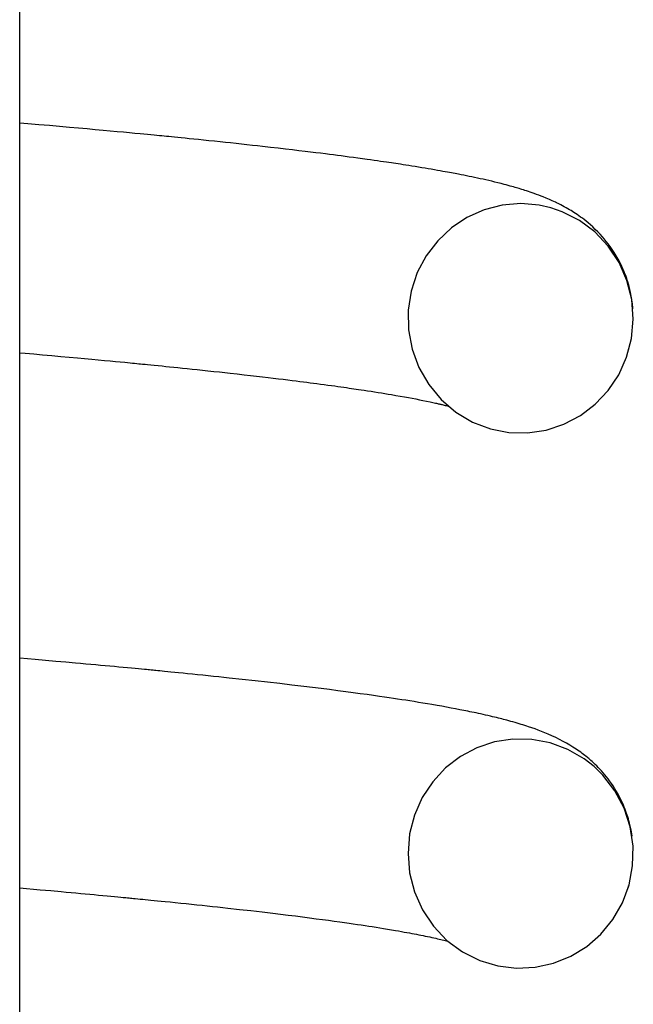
# Model space of a CAD drawing. Extents: x 1529 to 4201, y -422 to 622.
# Tile 218 of 256: x 2146.732 to 2146.946, y 115.453 to 115.797. Entities that reach past the tile are written whole.
import ezdxf

# ---------------------------------------------------------------- set-up
doc = ezdxf.new("R2010")
doc.units = 0
doc.header["$MEASUREMENT"] = 0
doc.layers.add('SPILL-BUCKET', color=1, linetype='CONTINUOUS')

msp = doc.modelspace()

# ---------------------------------------------------------------- linework, layer by layer
at = {"layer": 'SPILL-BUCKET', "color": 7, "linetype": 'Continuous'}
for p, q in [((2146.73153, 114.66424), (2146.73153, 116.17471)), ((2146.73437, 115.76063), (2146.73153, 115.76088)), ((2146.73816, 115.7603), (2146.73437, 115.76063)), ((2146.74193, 115.75998), (2146.73816, 115.7603)), ((2146.74542, 115.75967), (2146.74193, 115.75998)), ((2146.74888, 115.75936), (2146.74542, 115.75967)), ((2146.75201, 115.75908), (2146.74888, 115.75936)), ((2146.75512, 115.7588), (2146.75201, 115.75908)), ((2146.75792, 115.75855), (2146.75512, 115.7588)), ((2146.76069, 115.75829), (2146.75792, 115.75855)), ((2146.76316, 115.75806), (2146.76069, 115.75829)), ((2146.76561, 115.75784), (2146.76316, 115.75806)), ((2146.76776, 115.75763), (2146.76561, 115.75784)), ((2146.7699, 115.75743), (2146.76776, 115.75763)), ((2146.77174, 115.75726), (2146.7699, 115.75743)), ((2146.77358, 115.75708), (2146.77174, 115.75726)), ((2146.77489, 115.75696), (2146.77358, 115.75708)), ((2146.7762, 115.75683), (2146.77489, 115.75696)), ((2146.77732, 115.75672), (2146.7762, 115.75683)), ((2146.77843, 115.75662), (2146.77732, 115.75672)), ((2146.7794, 115.75652), (2146.77843, 115.75662)), ((2146.78035, 115.75643), (2146.7794, 115.75652)), ((2146.78119, 115.75635), (2146.78035, 115.75643)), ((2146.78202, 115.75627), (2146.78119, 115.75635)), ((2146.78279, 115.75619), (2146.78202, 115.75627)), ((2146.78356, 115.75612), (2146.78279, 115.75619)), ((2146.78454, 115.75602), (2146.78356, 115.75612)), ((2146.78553, 115.75592), (2146.78454, 115.75602)), ((2146.78673, 115.7558), (2146.78553, 115.75592)), ((2146.78792, 115.75568), (2146.78673, 115.7558)), ((2146.78933, 115.75554), (2146.78792, 115.75568)), ((2146.79074, 115.7554), (2146.78933, 115.75554)), ((2146.79235, 115.75524), (2146.79074, 115.7554)), ((2146.79395, 115.75507), (2146.79235, 115.75524)), ((2146.79575, 115.75489), (2146.79395, 115.75507)), ((2146.79754, 115.75471), (2146.79575, 115.75489)), ((2146.79954, 115.7545), (2146.79754, 115.75471)), ((2146.80151, 115.75429), (2146.79954, 115.7545)), ((2146.80334, 115.7541), (2146.80151, 115.75429)), ((2146.80516, 115.7539), (2146.80334, 115.7541)), ((2146.8071, 115.7537), (2146.80516, 115.7539)), ((2146.80902, 115.75349), (2146.8071, 115.7537)), ((2146.8109, 115.75328), (2146.80902, 115.75349)), ((2146.81277, 115.75308), (2146.8109, 115.75328)), ((2146.81454, 115.75288), (2146.81277, 115.75308)), ((2146.8163, 115.75268), (2146.81454, 115.75288)), ((2146.81908, 115.75237), (2146.8163, 115.75268)), ((2146.82182, 115.75206), (2146.81908, 115.75237)), ((2146.82431, 115.75177), (2146.82182, 115.75206)), ((2146.82676, 115.75148), (2146.82431, 115.75177)), ((2146.82897, 115.75122), (2146.82676, 115.75148)), ((2146.83116, 115.75096), (2146.82897, 115.75122)), ((2146.83306, 115.75072), (2146.83116, 115.75096)), ((2146.83494, 115.75049), (2146.83306, 115.75072)), ((2146.83661, 115.75029), (2146.83494, 115.75049)), ((2146.83827, 115.75008), (2146.83661, 115.75029)), ((2146.83971, 115.7499), (2146.83827, 115.75008)), ((2146.84115, 115.74971), (2146.83971, 115.7499)), ((2146.84247, 115.74954), (2146.84115, 115.74971)), ((2146.84378, 115.74937), (2146.84247, 115.74954)), ((2146.8452, 115.74919), (2146.84378, 115.74937)), ((2146.84661, 115.749), (2146.8452, 115.74919)), ((2146.84813, 115.7488), (2146.84661, 115.749)), ((2146.84964, 115.74859), (2146.84813, 115.7488)), ((2146.85125, 115.74837), (2146.84964, 115.74859)), ((2146.85285, 115.74815), (2146.85125, 115.74837)), ((2146.85409, 115.74798), (2146.85285, 115.74815)), ((2146.85532, 115.74781), (2146.85409, 115.74798)), ((2146.85645, 115.74764), (2146.85532, 115.74781)), ((2146.85756, 115.74748), (2146.85645, 115.74764)), ((2146.85858, 115.74734), (2146.85756, 115.74748)), ((2146.85958, 115.74719), (2146.85858, 115.74734)), ((2146.86049, 115.74706), (2146.85958, 115.74719)), ((2146.8614, 115.74692), (2146.86049, 115.74706)), ((2146.86212, 115.74682), (2146.8614, 115.74692)), ((2146.86284, 115.74671), (2146.86212, 115.74682)), ((2146.86367, 115.74658), (2146.86284, 115.74671)), ((2146.86451, 115.74645), (2146.86367, 115.74658)), ((2146.86546, 115.74631), (2146.86451, 115.74645)), ((2146.8664, 115.74616), (2146.86546, 115.74631)), ((2146.86746, 115.74599), (2146.8664, 115.74616)), ((2146.8685, 115.74583), (2146.86746, 115.74599)), ((2146.86965, 115.74565), (2146.8685, 115.74583)), ((2146.8708, 115.74546), (2146.86965, 115.74565)), ((2146.87197, 115.74527), (2146.8708, 115.74546)), ((2146.87313, 115.74507), (2146.87197, 115.74527)), ((2146.87418, 115.7449), (2146.87313, 115.74507)), ((2146.87523, 115.74472), (2146.87418, 115.7449)), ((2146.87633, 115.74453), (2146.87523, 115.74472)), ((2146.87741, 115.74434), (2146.87633, 115.74453)), ((2146.87837, 115.74417), (2146.87741, 115.74434)), ((2146.87932, 115.744), (2146.87837, 115.74417)), ((2146.88014, 115.74385), (2146.87932, 115.744)), ((2146.88096, 115.7437), (2146.88014, 115.74385)), ((2146.88165, 115.74358), (2146.88096, 115.7437)), ((2146.88235, 115.74345), (2146.88165, 115.74358)), ((2146.88295, 115.74333), (2146.88235, 115.74345)), ((2146.88355, 115.74322), (2146.88295, 115.74333)), ((2146.88414, 115.74311), (2146.88355, 115.74322)), ((2146.88474, 115.74299), (2146.88414, 115.74311)), ((2146.88567, 115.74281), (2146.88474, 115.74299)), ((2146.8866, 115.74263), (2146.88567, 115.74281)), ((2146.88754, 115.74244), (2146.8866, 115.74263)), ((2146.88848, 115.74225), (2146.88754, 115.74244)), ((2146.88944, 115.74205), (2146.88848, 115.74225)), ((2146.89039, 115.74185), (2146.88944, 115.74205)), ((2146.89137, 115.74164), (2146.89039, 115.74185)), ((2146.89233, 115.74143), (2146.89137, 115.74164)), ((2146.89334, 115.74121), (2146.89233, 115.74143)), ((2146.89434, 115.74099), (2146.89334, 115.74121)), ((2146.89535, 115.74075), (2146.89434, 115.74099)), ((2146.89635, 115.74052), (2146.89535, 115.74075)), ((2146.89743, 115.74026), (2146.89635, 115.74052)), ((2146.8985, 115.74), (2146.89743, 115.74026)), ((2146.89962, 115.73971), (2146.8985, 115.74)), ((2146.90073, 115.73943), (2146.89962, 115.73971)), ((2146.90145, 115.73924), (2146.90073, 115.73943)), ((2146.90216, 115.73905), (2146.90145, 115.73924)), ((2146.90281, 115.73887), (2146.90216, 115.73905)), ((2146.90345, 115.73869), (2146.90281, 115.73887)), ((2146.90401, 115.73853), (2146.90345, 115.73869)), ((2146.90457, 115.73837), (2146.90401, 115.73853)), ((2146.90506, 115.73823), (2146.90457, 115.73837)), ((2146.90554, 115.73809), (2146.90506, 115.73823)), ((2146.90601, 115.73795), (2146.90554, 115.73809)), ((2146.90648, 115.73781), (2146.90601, 115.73795)), ((2146.90694, 115.73767), (2146.90648, 115.73781)), ((2146.90741, 115.73752), (2146.90694, 115.73767)), ((2146.90796, 115.73735), (2146.90741, 115.73752)), ((2146.90852, 115.73716), (2146.90796, 115.73735)), ((2146.90916, 115.73696), (2146.90852, 115.73716)), ((2146.9098, 115.73674), (2146.90916, 115.73696)), ((2146.91053, 115.73649), (2146.9098, 115.73674)), ((2146.91125, 115.73624), (2146.91053, 115.73649)), ((2146.91203, 115.73596), (2146.91125, 115.73624)), ((2146.91282, 115.73566), (2146.91203, 115.73596)), ((2146.91359, 115.73537), (2146.91282, 115.73566)), ((2146.91437, 115.73507), (2146.91359, 115.73537)), ((2146.91542, 115.73464), (2146.91437, 115.73507)), ((2146.91649, 115.73418), (2146.91542, 115.73464)), ((2146.91753, 115.73372), (2146.91649, 115.73418)), ((2146.91859, 115.73323), (2146.91753, 115.73372)), ((2146.91905, 115.73301), (2146.91859, 115.73323)), ((2146.89368, 115.73054), (2146.88773, 115.72789)), ((2146.89999, 115.73218), (2146.89368, 115.73054)), ((2146.90648, 115.73272), (2146.89999, 115.73218)), ((2146.91298, 115.73217), (2146.90648, 115.73272)), ((2146.91704, 115.73125), (2146.91298, 115.73217)), ((2146.92097, 115.72991), (2146.91704, 115.73125)), ((2146.91952, 115.73278), (2146.91905, 115.73301)), ((2146.92004, 115.73252), (2146.91952, 115.73278)), ((2146.92056, 115.73225), (2146.92004, 115.73252)), ((2146.92114, 115.73194), (2146.92056, 115.73225)), ((2146.92697, 115.72685), (2146.92097, 115.72991)), ((2146.92172, 115.73163), (2146.92114, 115.73194)), ((2146.92233, 115.73129), (2146.92172, 115.73163)), ((2146.92295, 115.73094), (2146.92233, 115.73129)), ((2146.92351, 115.73061), (2146.92295, 115.73094)), ((2146.92407, 115.73027), (2146.92351, 115.73061)), ((2146.92456, 115.72997), (2146.92407, 115.73027)), ((2146.92505, 115.72965), (2146.92456, 115.72997)), ((2146.92564, 115.72927), (2146.92505, 115.72965)), ((2146.88773, 115.72789), (2146.88229, 115.72425)), ((2146.92624, 115.72887), (2146.92564, 115.72927)), ((2146.92682, 115.72846), (2146.92624, 115.72887)), ((2146.92741, 115.72804), (2146.92682, 115.72846)), ((2146.93237, 115.72283), (2146.92697, 115.72685)), ((2146.92802, 115.72759), (2146.92741, 115.72804)), ((2146.92864, 115.72713), (2146.92802, 115.72759)), ((2146.92932, 115.72659), (2146.92864, 115.72713)), ((2146.93001, 115.72602), (2146.92932, 115.72659)), ((2146.88229, 115.72425), (2146.87751, 115.71977)), ((2146.93083, 115.72532), (2146.93001, 115.72602)), ((2146.93165, 115.72458), (2146.93083, 115.72532)), ((2146.93254, 115.72374), (2146.93165, 115.72458)), ((2146.93706, 115.71786), (2146.93237, 115.72283)), ((2146.93343, 115.72286), (2146.93254, 115.72374)), ((2146.93421, 115.72204), (2146.93343, 115.72286)), ((2146.87751, 115.71977), (2146.87349, 115.71449)), ((2146.935, 115.72118), (2146.93421, 115.72204)), ((2146.93568, 115.72038), (2146.935, 115.72118)), ((2146.93636, 115.71955), (2146.93568, 115.72038)), ((2146.93705, 115.71867), (2146.93636, 115.71955)), ((2146.93772, 115.71776), (2146.93705, 115.71867)), ((2146.94084, 115.71217), (2146.93706, 115.71786)), ((2146.93844, 115.71673), (2146.93772, 115.71776)), ((2146.93913, 115.71568), (2146.93844, 115.71673)), ((2146.87349, 115.71449), (2146.87039, 115.70861)), ((2146.93985, 115.7145), (2146.93913, 115.71568)), ((2146.94054, 115.7133), (2146.93985, 115.7145)), ((2146.94121, 115.71203), (2146.94054, 115.7133)), ((2146.94361, 115.70588), (2146.94084, 115.71217)), ((2146.94185, 115.71071), (2146.94121, 115.71203)), ((2146.94217, 115.70999), (2146.94185, 115.71071)), ((2146.94249, 115.70925), (2146.94217, 115.70999)), ((2146.94277, 115.70857), (2146.94249, 115.70925)), ((2146.87039, 115.70861), (2146.86827, 115.70219)), ((2146.94304, 115.70788), (2146.94277, 115.70857)), ((2146.94327, 115.70726), (2146.94304, 115.70788)), ((2146.9435, 115.70662), (2146.94327, 115.70726)), ((2146.9437, 115.70601), (2146.9435, 115.70662)), ((2146.94529, 115.69922), (2146.94361, 115.70588)), ((2146.9439, 115.70538), (2146.9437, 115.70601)), ((2146.86827, 115.70219), (2146.86723, 115.69551)), ((2146.94414, 115.70458), (2146.9439, 115.70538)), ((2146.94437, 115.70376), (2146.94414, 115.70458)), ((2146.94463, 115.70273), (2146.94437, 115.70376)), ((2146.94487, 115.70168), (2146.94463, 115.70273)), ((2146.94512, 115.70042), (2146.94487, 115.70168)), ((2146.94533, 115.69915), (2146.94512, 115.70042)), ((2146.94581, 115.69241), (2146.94529, 115.69922)), ((2146.94552, 115.6977), (2146.94533, 115.69915)), ((2146.86723, 115.69551), (2146.86733, 115.68866)), ((2146.94566, 115.69624), (2146.94552, 115.6977)), ((2146.94569, 115.69596), (2146.94566, 115.69624)), ((2146.9452, 115.68561), (2146.94581, 115.69241)), ((2146.86733, 115.68866), (2146.86857, 115.68192)), ((2146.94349, 115.6791), (2146.9452, 115.68561)), ((2146.86857, 115.68192), (2146.87094, 115.67546)), ((2146.94434, 115.68183), (2146.94438, 115.68196)), ((2146.73153, 115.68064), (2146.73343, 115.68047)), ((2146.73343, 115.68047), (2146.73648, 115.68021)), ((2146.73648, 115.68021), (2146.7395, 115.67994)), ((2146.7395, 115.67994), (2146.74273, 115.67965)), ((2146.74273, 115.67965), (2146.74593, 115.67936)), ((2146.74593, 115.67936), (2146.74881, 115.6791)), ((2146.74881, 115.6791), (2146.75167, 115.67884)), ((2146.75167, 115.67884), (2146.75421, 115.67861)), ((2146.75421, 115.67861), (2146.75674, 115.67838)), ((2146.75674, 115.67838), (2146.75897, 115.67817)), ((2146.75897, 115.67817), (2146.76118, 115.67796)), ((2146.94073, 115.67296), (2146.94349, 115.6791)), ((2146.76118, 115.67796), (2146.76309, 115.67778)), ((2146.76309, 115.67778), (2146.76499, 115.6776)), ((2146.76499, 115.6776), (2146.7666, 115.67745)), ((2146.7666, 115.67745), (2146.76821, 115.67729)), ((2146.76821, 115.67729), (2146.76913, 115.67721)), ((2146.76913, 115.67721), (2146.77005, 115.67712)), ((2146.77005, 115.67712), (2146.77086, 115.67704)), ((2146.77086, 115.67704), (2146.77167, 115.67696)), ((2146.77167, 115.67696), (2146.77238, 115.67689)), ((2146.77238, 115.67689), (2146.77309, 115.67682)), ((2146.77309, 115.67682), (2146.77376, 115.67676)), ((2146.77376, 115.67676), (2146.77442, 115.67669)), ((2146.77442, 115.67669), (2146.7753, 115.6766)), ((2146.7753, 115.6766), (2146.77617, 115.67652)), ((2146.77617, 115.67652), (2146.77731, 115.67641)), ((2146.77731, 115.67641), (2146.77845, 115.67629)), ((2146.77845, 115.67629), (2146.77984, 115.67615)), ((2146.77984, 115.67615), (2146.78123, 115.67602)), ((2146.78123, 115.67602), (2146.78254, 115.67588)), ((2146.78254, 115.67588), (2146.78384, 115.67575)), ((2146.78384, 115.67575), (2146.78531, 115.6756)), ((2146.78531, 115.6756), (2146.78677, 115.67545)), ((2146.78677, 115.67545), (2146.78839, 115.67529)), ((2146.78839, 115.67529), (2146.78999, 115.67512)), ((2146.78999, 115.67512), (2146.79175, 115.67494)), ((2146.79175, 115.67494), (2146.7935, 115.67475)), ((2146.7935, 115.67475), (2146.7954, 115.67455)), ((2146.87094, 115.67546), (2146.87436, 115.6695)), ((2146.7954, 115.67455), (2146.79728, 115.67435)), ((2146.79728, 115.67435), (2146.79928, 115.67414)), ((2146.79928, 115.67414), (2146.80126, 115.67392)), ((2146.80126, 115.67392), (2146.80316, 115.67371)), ((2146.80316, 115.67371), (2146.80505, 115.67351)), ((2146.80505, 115.67351), (2146.80748, 115.67324)), ((2146.80748, 115.67324), (2146.80988, 115.67297)), ((2146.80988, 115.67297), (2146.81209, 115.67271)), ((2146.81209, 115.67271), (2146.81427, 115.67246)), ((2146.81427, 115.67246), (2146.81628, 115.67223)), ((2146.81628, 115.67223), (2146.81826, 115.67199)), ((2146.81826, 115.67199), (2146.82008, 115.67178)), ((2146.82008, 115.67178), (2146.82187, 115.67156)), ((2146.82187, 115.67156), (2146.82353, 115.67136)), ((2146.82353, 115.67136), (2146.82517, 115.67116)), ((2146.82517, 115.67116), (2146.82664, 115.67098)), ((2146.93706, 115.66746), (2146.94073, 115.67296)), ((2146.82664, 115.67098), (2146.8281, 115.6708)), ((2146.8281, 115.6708), (2146.8294, 115.67063)), ((2146.8294, 115.67063), (2146.83068, 115.67047)), ((2146.83068, 115.67047), (2146.83183, 115.67032)), ((2146.83183, 115.67032), (2146.83298, 115.67017)), ((2146.83298, 115.67017), (2146.83417, 115.67002)), ((2146.83417, 115.67002), (2146.83534, 115.66986)), ((2146.83534, 115.66986), (2146.8366, 115.6697)), ((2146.8366, 115.6697), (2146.83784, 115.66953)), ((2146.83784, 115.66953), (2146.83915, 115.66935)), ((2146.83915, 115.66935), (2146.84045, 115.66918)), ((2146.84045, 115.66918), (2146.84157, 115.66902)), ((2146.84157, 115.66902), (2146.84268, 115.66887)), ((2146.84268, 115.66887), (2146.84372, 115.66872)), ((2146.84372, 115.66872), (2146.84475, 115.66858)), ((2146.84475, 115.66858), (2146.84567, 115.66845)), ((2146.84567, 115.66845), (2146.84658, 115.66831)), ((2146.84658, 115.66831), (2146.8474, 115.6682)), ((2146.8474, 115.6682), (2146.8482, 115.66808)), ((2146.8482, 115.66808), (2146.84905, 115.66796)), ((2146.84905, 115.66796), (2146.84989, 115.66783)), ((2146.84989, 115.66783), (2146.85083, 115.66769)), ((2146.85083, 115.66769), (2146.85177, 115.66755)), ((2146.87436, 115.6695), (2146.87871, 115.66426)), ((2146.85177, 115.66755), (2146.853, 115.66736)), ((2146.853, 115.66736), (2146.85422, 115.66717)), ((2146.85422, 115.66717), (2146.85546, 115.66698)), ((2146.85546, 115.66698), (2146.85668, 115.66678)), ((2146.85668, 115.66678), (2146.85788, 115.66659)), ((2146.85788, 115.66659), (2146.85906, 115.6664)), ((2146.85906, 115.6664), (2146.86021, 115.66621)), ((2146.86021, 115.66621), (2146.86135, 115.66602)), ((2146.86135, 115.66602), (2146.86292, 115.66575)), ((2146.86292, 115.66575), (2146.86444, 115.66548)), ((2146.86444, 115.66548), (2146.86587, 115.66523)), ((2146.86587, 115.66523), (2146.86726, 115.66498)), ((2146.86726, 115.66498), (2146.86857, 115.66473)), ((2146.86857, 115.66473), (2146.86983, 115.66449)), ((2146.86983, 115.66449), (2146.87111, 115.66424)), ((2146.87111, 115.66424), (2146.87234, 115.664)), ((2146.87871, 115.66426), (2146.88388, 115.65984)), ((2146.93253, 115.66264), (2146.93706, 115.66746)), ((2146.87234, 115.664), (2146.87362, 115.66373)), ((2146.87362, 115.66373), (2146.87485, 115.66348)), ((2146.87485, 115.66348), (2146.87534, 115.66337)), ((2146.87534, 115.66337), (2146.87582, 115.66327)), ((2146.87582, 115.66327), (2146.87625, 115.66317)), ((2146.87625, 115.66317), (2146.87668, 115.66307)), ((2146.87668, 115.66307), (2146.87705, 115.66299)), ((2146.87705, 115.66299), (2146.87741, 115.66291)), ((2146.87741, 115.66291), (2146.87772, 115.66284)), ((2146.87772, 115.66284), (2146.87803, 115.66277)), ((2146.87803, 115.66277), (2146.87829, 115.66271)), ((2146.87829, 115.66271), (2146.87855, 115.66264)), ((2146.87855, 115.66264), (2146.87883, 115.66258)), ((2146.87883, 115.66258), (2146.87912, 115.66251)), ((2146.87912, 115.66251), (2146.87945, 115.66243)), ((2146.87945, 115.66243), (2146.87978, 115.66235)), ((2146.87978, 115.66235), (2146.88016, 115.66225)), ((2146.88016, 115.66225), (2146.88053, 115.66216)), ((2146.88053, 115.66216), (2146.88113, 115.662)), ((2146.92733, 115.65869), (2146.93253, 115.66264)), ((2146.88388, 115.65984), (2146.88964, 115.65643)), ((2146.92156, 115.65565), (2146.92733, 115.65869)), ((2146.88964, 115.65643), (2146.89589, 115.65406)), ((2146.89589, 115.65406), (2146.90235, 115.65281)), ((2146.91536, 115.65363), (2146.92156, 115.65565)), ((2146.90235, 115.65281), (2146.90892, 115.65266)), ((2146.90892, 115.65266), (2146.91536, 115.65363)), ((2146.73693, 115.57348), (2146.73154, 115.57394)), ((2146.74057, 115.57316), (2146.73693, 115.57348)), ((2146.74419, 115.57284), (2146.74057, 115.57316)), ((2146.7476, 115.57254), (2146.74419, 115.57284)), ((2146.75098, 115.57224), (2146.7476, 115.57254)), ((2146.75279, 115.57207), (2146.75098, 115.57224)), ((2146.75459, 115.57191), (2146.75279, 115.57207)), ((2146.75633, 115.57175), (2146.75459, 115.57191)), ((2146.75807, 115.5716), (2146.75633, 115.57175)), ((2146.75974, 115.57144), (2146.75807, 115.5716)), ((2146.7614, 115.57129), (2146.75974, 115.57144)), ((2146.76301, 115.57114), (2146.7614, 115.57129)), ((2146.7646, 115.57099), (2146.76301, 115.57114)), ((2146.76614, 115.57085), (2146.7646, 115.57099)), ((2146.76768, 115.57071), (2146.76614, 115.57085)), ((2146.76913, 115.57057), (2146.76768, 115.57071)), ((2146.77058, 115.57043), (2146.76913, 115.57057)), ((2146.77183, 115.57032), (2146.77058, 115.57043)), ((2146.77307, 115.5702), (2146.77183, 115.57032)), ((2146.7741, 115.5701), (2146.77307, 115.5702)), ((2146.77513, 115.57), (2146.7741, 115.5701)), ((2146.77575, 115.56994), (2146.77513, 115.57)), ((2146.77638, 115.56988), (2146.77575, 115.56994)), ((2146.77689, 115.56983), (2146.77638, 115.56988)), ((2146.7774, 115.56978), (2146.77689, 115.56983)), ((2146.77779, 115.56975), (2146.7774, 115.56978)), ((2146.77819, 115.56971), (2146.77779, 115.56975)), ((2146.77865, 115.56966), (2146.77819, 115.56971)), ((2146.77912, 115.56962), (2146.77865, 115.56966)), ((2146.77978, 115.56955), (2146.77912, 115.56962)), ((2146.78043, 115.56949), (2146.77978, 115.56955)), ((2146.78127, 115.56941), (2146.78043, 115.56949)), ((2146.78211, 115.56932), (2146.78127, 115.56941)), ((2146.78324, 115.56921), (2146.78211, 115.56932)), ((2146.78436, 115.5691), (2146.78324, 115.56921)), ((2146.7857, 115.56897), (2146.78436, 115.5691)), ((2146.78703, 115.56884), (2146.7857, 115.56897)), ((2146.78858, 115.56868), (2146.78703, 115.56884)), ((2146.79012, 115.56853), (2146.78858, 115.56868)), ((2146.79187, 115.56835), (2146.79012, 115.56853)), ((2146.79361, 115.56817), (2146.79187, 115.56835)), ((2146.79548, 115.56798), (2146.79361, 115.56817)), ((2146.79734, 115.56779), (2146.79548, 115.56798)), ((2146.79918, 115.5676), (2146.79734, 115.56779)), ((2146.80102, 115.56741), (2146.79918, 115.5676)), ((2146.80284, 115.56721), (2146.80102, 115.56741)), ((2146.80465, 115.56702), (2146.80284, 115.56721)), ((2146.80922, 115.56653), (2146.80465, 115.56702)), ((2146.81372, 115.56604), (2146.80922, 115.56653)), ((2146.81811, 115.56555), (2146.81372, 115.56604)), ((2146.82241, 115.56506), (2146.81811, 115.56555)), ((2146.82661, 115.56456), (2146.82241, 115.56506)), ((2146.83073, 115.56407), (2146.82661, 115.56456)), ((2146.8338, 115.5637), (2146.83073, 115.56407)), ((2146.83683, 115.56333), (2146.8338, 115.5637)), ((2146.83977, 115.56295), (2146.83683, 115.56333)), ((2146.84267, 115.56258), (2146.83977, 115.56295)), ((2146.84537, 115.56223), (2146.84267, 115.56258)), ((2146.84802, 115.56188), (2146.84537, 115.56223)), ((2146.85046, 115.56155), (2146.84802, 115.56188)), ((2146.85286, 115.56122), (2146.85046, 115.56155)), ((2146.85506, 115.56091), (2146.85286, 115.56122)), ((2146.85722, 115.5606), (2146.85506, 115.56091)), ((2146.85888, 115.56036), (2146.85722, 115.5606)), ((2146.86051, 115.56012), (2146.85888, 115.56036)), ((2146.86202, 115.5599), (2146.86051, 115.56012)), ((2146.86351, 115.55967), (2146.86202, 115.5599)), ((2146.86492, 115.55945), (2146.86351, 115.55967)), ((2146.86632, 115.55924), (2146.86492, 115.55945)), ((2146.8678, 115.55901), (2146.86632, 115.55924)), ((2146.86926, 115.55877), (2146.8678, 115.55901)), ((2146.8708, 115.55852), (2146.86926, 115.55877)), ((2146.87232, 115.55827), (2146.8708, 115.55852)), ((2146.87392, 115.55801), (2146.87232, 115.55827)), ((2146.8755, 115.55774), (2146.87392, 115.55801)), ((2146.87726, 115.55743), (2146.8755, 115.55774)), ((2146.87899, 115.55713), (2146.87726, 115.55743)), ((2146.88062, 115.55683), (2146.87899, 115.55713)), ((2146.88223, 115.55654), (2146.88062, 115.55683)), ((2146.88375, 115.55625), (2146.88223, 115.55654)), ((2146.88525, 115.55596), (2146.88375, 115.55625)), ((2146.88595, 115.55582), (2146.88525, 115.55596)), ((2146.88666, 115.55568), (2146.88595, 115.55582)), ((2146.88736, 115.55554), (2146.88666, 115.55568)), ((2146.88806, 115.5554), (2146.88736, 115.55554)), ((2146.88876, 115.55525), (2146.88806, 115.5554)), ((2146.88946, 115.55511), (2146.88876, 115.55525)), ((2146.89019, 115.55496), (2146.88946, 115.55511)), ((2146.89092, 115.5548), (2146.89019, 115.55496)), ((2146.89171, 115.55463), (2146.89092, 115.5548)), ((2146.8925, 115.55446), (2146.89171, 115.55463)), ((2146.89334, 115.55427), (2146.8925, 115.55446)), ((2146.89418, 115.55408), (2146.89334, 115.55427)), ((2146.89504, 115.55389), (2146.89418, 115.55408)), ((2146.89589, 115.55369), (2146.89504, 115.55389)), ((2146.89663, 115.55351), (2146.89589, 115.55369)), ((2146.89737, 115.55334), (2146.89663, 115.55351)), ((2146.89806, 115.55317), (2146.89737, 115.55334)), ((2146.89874, 115.553), (2146.89806, 115.55317)), ((2146.89931, 115.55286), (2146.89874, 115.553)), ((2146.89987, 115.55272), (2146.89931, 115.55286)), ((2146.90045, 115.55257), (2146.89987, 115.55272)), ((2146.90103, 115.55242), (2146.90045, 115.55257)), ((2146.90168, 115.55224), (2146.90103, 115.55242)), ((2146.90233, 115.55207), (2146.90168, 115.55224)), ((2146.90306, 115.55187), (2146.90233, 115.55207)), ((2146.90378, 115.55167), (2146.90306, 115.55187)), ((2146.90451, 115.55146), (2146.90378, 115.55167)), ((2146.90523, 115.55125), (2146.90451, 115.55146)), ((2146.90593, 115.55104), (2146.90523, 115.55125)), ((2146.90662, 115.55083), (2146.90593, 115.55104)), ((2146.90728, 115.55063), (2146.90662, 115.55083)), ((2146.90794, 115.55042), (2146.90728, 115.55063)), ((2146.9086, 115.5502), (2146.90794, 115.55042)), ((2146.90927, 115.54999), (2146.9086, 115.5502)), ((2146.91038, 115.54961), (2146.90927, 115.54999)), ((2146.91149, 115.54922), (2146.91038, 115.54961)), ((2146.91262, 115.54881), (2146.91149, 115.54922)), ((2146.91376, 115.54837), (2146.91262, 115.54881)), ((2146.91493, 115.5479), (2146.91376, 115.54837)), ((2146.91611, 115.54741), (2146.91493, 115.5479)), ((2146.91741, 115.54684), (2146.91611, 115.54741)), ((2146.89737, 115.5447), (2146.89119, 115.54264)), ((2146.9038, 115.5457), (2146.89737, 115.5447)), ((2146.91036, 115.54559), (2146.9038, 115.5457)), ((2146.91681, 115.54438), (2146.91036, 115.54559)), ((2146.92295, 115.5421), (2146.91681, 115.54438)), ((2146.91873, 115.54623), (2146.91741, 115.54684)), ((2146.92003, 115.54558), (2146.91873, 115.54623)), ((2146.92137, 115.54489), (2146.92003, 115.54558)), ((2146.92252, 115.54425), (2146.92137, 115.54489)), ((2146.9237, 115.54356), (2146.92252, 115.54425)), ((2146.89119, 115.54264), (2146.88543, 115.53957)), ((2146.92864, 115.53883), (2146.92295, 115.5421)), ((2146.92475, 115.54291), (2146.9237, 115.54356)), ((2146.92584, 115.5422), (2146.92475, 115.54291)), ((2146.92636, 115.54185), (2146.92584, 115.5422)), ((2146.92688, 115.54149), (2146.92636, 115.54185)), ((2146.92744, 115.54109), (2146.92688, 115.54149)), ((2146.92801, 115.54067), (2146.92744, 115.54109)), ((2146.92847, 115.54032), (2146.92801, 115.54067)), ((2146.88543, 115.53957), (2146.88025, 115.53559)), ((2146.92893, 115.53996), (2146.92847, 115.54032)), ((2146.93209, 115.53613), (2146.92864, 115.53883)), ((2146.92929, 115.53968), (2146.92893, 115.53996)), ((2146.92965, 115.53939), (2146.92929, 115.53968)), ((2146.92994, 115.53914), (2146.92965, 115.53939)), ((2146.93024, 115.53889), (2146.92994, 115.53914)), ((2146.93062, 115.53857), (2146.93024, 115.53889)), ((2146.93099, 115.53824), (2146.93062, 115.53857)), ((2146.93147, 115.53782), (2146.93099, 115.53824)), ((2146.93194, 115.53739), (2146.93147, 115.53782)), ((2146.93249, 115.53686), (2146.93194, 115.53739)), ((2146.88025, 115.53559), (2146.87576, 115.53075)), ((2146.93523, 115.53307), (2146.93209, 115.53613)), ((2146.93304, 115.53632), (2146.93249, 115.53686)), ((2146.93357, 115.53578), (2146.93304, 115.53632)), ((2146.9341, 115.53522), (2146.93357, 115.53578)), ((2146.93471, 115.53456), (2146.9341, 115.53522)), ((2146.93532, 115.53387), (2146.93471, 115.53456)), ((2146.93587, 115.53322), (2146.93532, 115.53387)), ((2146.87576, 115.53075), (2146.87211, 115.52523)), ((2146.93941, 115.52764), (2146.93523, 115.53307)), ((2146.93641, 115.53255), (2146.93587, 115.53322)), ((2146.93698, 115.53182), (2146.93641, 115.53255)), ((2146.93754, 115.53108), (2146.93698, 115.53182)), ((2146.93815, 115.53022), (2146.93754, 115.53108)), ((2146.93874, 115.52934), (2146.93815, 115.53022)), ((2146.93938, 115.52835), (2146.93874, 115.52934)), ((2146.93999, 115.52733), (2146.93938, 115.52835)), ((2146.94261, 115.52158), (2146.93941, 115.52764)), ((2146.94063, 115.52619), (2146.93999, 115.52733)), ((2146.87211, 115.52523), (2146.86939, 115.51908)), ((2146.94125, 115.52502), (2146.94063, 115.52619)), ((2146.94181, 115.52385), (2146.94125, 115.52502)), ((2146.94235, 115.52265), (2146.94181, 115.52385)), ((2146.94266, 115.5219), (2146.94235, 115.52265)), ((2146.94473, 115.51505), (2146.94261, 115.52158)), ((2146.94297, 115.52113), (2146.94266, 115.5219)), ((2146.94322, 115.52045), (2146.94297, 115.52113)), ((2146.94348, 115.51975), (2146.94322, 115.52045)), ((2146.86939, 115.51908), (2146.86771, 115.51257)), ((2146.94368, 115.51913), (2146.94348, 115.51975)), ((2146.94388, 115.5185), (2146.94368, 115.51913)), ((2146.94408, 115.51785), (2146.94388, 115.5185)), ((2146.94427, 115.51718), (2146.94408, 115.51785)), ((2146.9445, 115.51631), (2146.94427, 115.51718)), ((2146.94472, 115.51543), (2146.9445, 115.51631)), ((2146.94501, 115.51404), (2146.94472, 115.51543)), ((2146.94574, 115.50826), (2146.94473, 115.51505)), ((2146.94527, 115.51263), (2146.94501, 115.51404)), ((2146.86771, 115.51257), (2146.86714, 115.50576)), ((2146.9454, 115.51172), (2146.94527, 115.51263)), ((2146.94559, 115.50146), (2146.94574, 115.50826)), ((2146.86714, 115.50576), (2146.8677, 115.49895)), ((2146.94432, 115.49477), (2146.94559, 115.50146)), ((2146.8677, 115.49895), (2146.86941, 115.49229)), ((2146.73152, 115.4937), (2146.73864, 115.49308)), ((2146.73864, 115.49308), (2146.74234, 115.49275)), ((2146.74234, 115.49275), (2146.74601, 115.49242)), ((2146.74601, 115.49242), (2146.74775, 115.49226)), ((2146.86941, 115.49229), (2146.87222, 115.48601)), ((2146.94199, 115.4885), (2146.94432, 115.49477)), ((2146.944, 115.4937), (2146.94408, 115.49399)), ((2146.94408, 115.49399), (2146.94418, 115.49431)), ((2146.94418, 115.49431), (2146.94419, 115.49438)), ((2146.74775, 115.49226), (2146.74948, 115.49211)), ((2146.74948, 115.49211), (2146.75115, 115.49195)), ((2146.75115, 115.49195), (2146.75282, 115.4918)), ((2146.75282, 115.4918), (2146.75442, 115.49166)), ((2146.75442, 115.49166), (2146.75602, 115.49151)), ((2146.75602, 115.49151), (2146.75756, 115.49136)), ((2146.75756, 115.49136), (2146.75909, 115.49122)), ((2146.75909, 115.49122), (2146.76057, 115.49108)), ((2146.76057, 115.49108), (2146.76203, 115.49095)), ((2146.76203, 115.49095), (2146.76334, 115.49082)), ((2146.76334, 115.49082), (2146.76465, 115.4907)), ((2146.76465, 115.4907), (2146.76574, 115.4906)), ((2146.76574, 115.4906), (2146.76683, 115.49049)), ((2146.76683, 115.49049), (2146.76771, 115.49041)), ((2146.76771, 115.49041), (2146.76858, 115.49032)), ((2146.76858, 115.49032), (2146.76918, 115.49027)), ((2146.76918, 115.49027), (2146.76977, 115.49021)), ((2146.76977, 115.49021), (2146.77023, 115.49016)), ((2146.77023, 115.49016), (2146.77068, 115.49012)), ((2146.77068, 115.49012), (2146.77129, 115.49006)), ((2146.77129, 115.49006), (2146.7719, 115.49)), ((2146.7719, 115.49), (2146.77277, 115.48992)), ((2146.77277, 115.48992), (2146.77363, 115.48983)), ((2146.77363, 115.48983), (2146.77449, 115.48975)), ((2146.77449, 115.48975), (2146.77534, 115.48966)), ((2146.77534, 115.48966), (2146.77636, 115.48956)), ((2146.77636, 115.48956), (2146.77736, 115.48947)), ((2146.77736, 115.48947), (2146.77852, 115.48935)), ((2146.77852, 115.48935), (2146.77968, 115.48924)), ((2146.77968, 115.48924), (2146.78098, 115.4891)), ((2146.78098, 115.4891), (2146.78228, 115.48897)), ((2146.78228, 115.48897), (2146.78408, 115.48879)), ((2146.78408, 115.48879), (2146.78586, 115.48861)), ((2146.78586, 115.48861), (2146.78776, 115.48842)), ((2146.78776, 115.48842), (2146.78965, 115.48822)), ((2146.78965, 115.48822), (2146.79153, 115.48803)), ((2146.79153, 115.48803), (2146.79338, 115.48783)), ((2146.79338, 115.48783), (2146.79523, 115.48764)), ((2146.79523, 115.48764), (2146.79705, 115.48744)), ((2146.79705, 115.48744), (2146.79886, 115.48725)), ((2146.79886, 115.48725), (2146.80065, 115.48706)), ((2146.80065, 115.48706), (2146.80243, 115.48686)), ((2146.80243, 115.48686), (2146.80419, 115.48667)), ((2146.80419, 115.48667), (2146.80827, 115.48621)), ((2146.80827, 115.48621), (2146.81226, 115.48576)), ((2146.81226, 115.48576), (2146.81615, 115.48531)), ((2146.87222, 115.48601), (2146.87603, 115.48034)), ((2146.93866, 115.48269), (2146.94199, 115.4885)), ((2146.81615, 115.48531), (2146.81996, 115.48486)), ((2146.81996, 115.48486), (2146.82262, 115.48454)), ((2146.82262, 115.48454), (2146.82524, 115.48422)), ((2146.82524, 115.48422), (2146.82781, 115.4839)), ((2146.82781, 115.4839), (2146.83033, 115.48358)), ((2146.83033, 115.48358), (2146.83273, 115.48327)), ((2146.83273, 115.48327), (2146.83508, 115.48296)), ((2146.83508, 115.48296), (2146.83726, 115.48268)), ((2146.83726, 115.48268), (2146.83941, 115.48238)), ((2146.83941, 115.48238), (2146.84138, 115.48212)), ((2146.84138, 115.48212), (2146.84332, 115.48184)), ((2146.93449, 115.4776), (2146.93866, 115.48269)), ((2146.84332, 115.48184), (2146.84495, 115.48161)), ((2146.84495, 115.48161), (2146.84655, 115.48139)), ((2146.84655, 115.48139), (2146.84803, 115.48117)), ((2146.84803, 115.48117), (2146.84948, 115.48096)), ((2146.84948, 115.48096), (2146.85082, 115.48076)), ((2146.85082, 115.48076), (2146.85213, 115.48056)), ((2146.85213, 115.48056), (2146.8534, 115.48037)), ((2146.8534, 115.48037), (2146.85464, 115.48017)), ((2146.85464, 115.48017), (2146.85597, 115.47996)), ((2146.85597, 115.47996), (2146.85726, 115.47976)), ((2146.85726, 115.47976), (2146.85863, 115.47953)), ((2146.85863, 115.47953), (2146.85998, 115.47931)), ((2146.85998, 115.47931), (2146.86139, 115.47908)), ((2146.86139, 115.47908), (2146.86276, 115.47884)), ((2146.86276, 115.47884), (2146.86382, 115.47866)), ((2146.86382, 115.47866), (2146.86486, 115.47847)), ((2146.87603, 115.48034), (2146.88075, 115.47539)), ((2146.86486, 115.47847), (2146.86582, 115.4783)), ((2146.86582, 115.4783), (2146.86676, 115.47813)), ((2146.86676, 115.47813), (2146.86764, 115.47797)), ((2146.86764, 115.47797), (2146.86849, 115.47781)), ((2146.86849, 115.47781), (2146.8693, 115.47766)), ((2146.8693, 115.47766), (2146.87008, 115.47751)), ((2146.87008, 115.47751), (2146.87086, 115.47736)), ((2146.87086, 115.47736), (2146.87162, 115.47721)), ((2146.87162, 115.47721), (2146.87239, 115.47705)), ((2146.87239, 115.47705), (2146.87313, 115.4769)), ((2146.87313, 115.4769), (2146.87394, 115.47673)), ((2146.87394, 115.47673), (2146.87472, 115.47657)), ((2146.87472, 115.47657), (2146.87545, 115.47641)), ((2146.87545, 115.47641), (2146.87617, 115.47625)), ((2146.87617, 115.47625), (2146.87683, 115.47611)), ((2146.87683, 115.47611), (2146.87746, 115.47596)), ((2146.87746, 115.47596), (2146.87803, 115.47583)), ((2146.87803, 115.47583), (2146.87857, 115.47571)), ((2146.87857, 115.47571), (2146.87909, 115.47558)), ((2146.87909, 115.47558), (2146.8796, 115.47546)), ((2146.8796, 115.47546), (2146.88012, 115.47533)), ((2146.88012, 115.47533), (2146.88063, 115.4752)), ((2146.88063, 115.4752), (2146.88116, 115.47506)), ((2146.88075, 115.47539), (2146.88616, 115.4714)), ((2146.92954, 115.47326), (2146.93449, 115.4776)), ((2146.92398, 115.46985), (2146.92954, 115.47326)), ((2146.88616, 115.4714), (2146.89218, 115.46838)), ((2146.89218, 115.46838), (2146.8985, 115.46648)), ((2146.91795, 115.46739), (2146.92398, 115.46985)), ((2146.8985, 115.46648), (2146.90506, 115.46567)), ((2146.90506, 115.46567), (2146.91157, 115.46599)), ((2146.91157, 115.46599), (2146.91795, 115.46739))]:
    msp.add_line(p, q, dxfattribs=at)

doc.saveas('drawing.dxf')
